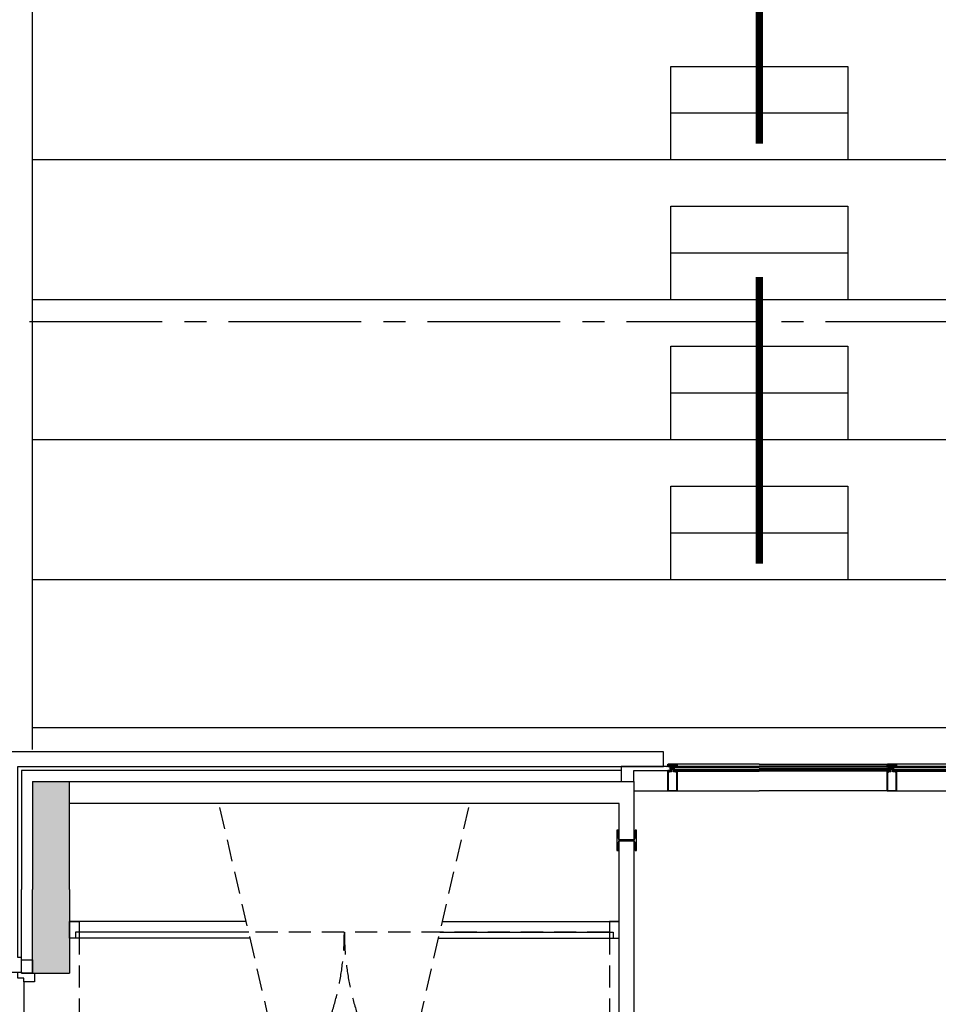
# Model space of a CAD drawing. Extents: x 2980 to 201049, y 2980 to 157420.
# Tile 6 of 78: x 38882 to 45115, y 23667 to 30350. Entities that reach past the tile are written whole.
import ezdxf

# ---------------------------------------------------------------- set-up
doc = ezdxf.new("R2010")
doc.units = 0
doc.header["$LTSCALE"] = 1200
doc.header["$PDMODE"] = 1
doc.header["$PDSIZE"] = 200
doc.linetypes.add('CENTER2', pattern=[1.125, 0.75, -0.125, 0.125, -0.125])
doc.linetypes.add('HIDDEN2', pattern=[0.1875, 0.125, -0.0625])
doc.layers.add('CIVIEL', color=8, linetype='CONTINUOUS')
doc.layers.add('STRAMIENLIJNEN', color=9, linetype='CENTER2')

msp = doc.modelspace()

# ---------------------------------------------------------------- linework, layer by layer
at = {"layer": 'CIVIEL'}
for p, q in [((38970, 25397), (38970, 41050)), ((43300, 29716.66667), (44500, 29716.66667)), ((38970, 29400), (97900, 29400)), ((43300, 28766.66667), (44500, 28766.66667)), ((38970, 28450), (97900, 28450)), ((43300, 27816.66667), (44500, 27816.66667)), ((38970, 27500), (97900, 27500)), ((43300, 26866.66667), (44500, 26866.66667)), ((38970, 26550), (70650, 26550)), ((38970, 25545), (70650, 25545)), ((43299.70329, 25277.6), (43299.70329, 25283)), ((43300.1, 25249), (43300.1, 25277.6)), ((43300.1, 25277.6), (43302.1, 25277.6)), ((43302.1, 25277.6), (43302.6, 25277.05833)), ((43302.6, 25277.05833), (43302.1, 25276.51667)), ((43302.1, 25276.51667), (43302.6, 25275.975)), ((43302.6, 25275.975), (43302.1, 25275.43333)), ((43302.1, 25275.43333), (43302.6, 25274.89167)), ((43302.6, 25274.89167), (43302.1, 25274.35)), ((43305.1, 25276.6), (43305.6, 25277.6)), ((43305.6, 25276.6), (43305.1, 25276.6)), ((43305.6, 25277.6), (43309, 25277.6)), ((43305.6, 25274.35), (43305.6, 25276.6)), ((43309, 25277.6), (43308.25, 25277.1875)), ((43308.25, 25277.1875), (43309, 25276.775)), ((43309, 25276.775), (43308.25, 25276.3625)), ((43308.25, 25276.3625), (43309, 25275.95)), ((43309, 25275.95), (43308.25, 25275.5375)), ((43308.25, 25275.5375), (43309, 25275.125)), ((43309, 25275.125), (43308.25, 25274.7125)), ((43308.25, 25274.7125), (43309, 25274.3)), ((43309, 25274.3), (43308.25, 25273.8875)), ((43308.25, 25273.8875), (43309, 25273.475)), ((43309, 25273.475), (43308.25, 25273.0625)), ((43308.25, 25273.0625), (43309, 25272.65)), ((43309, 25272.65), (43308.25, 25272.2375)), ((43308.25, 25272.2375), (43309, 25271.825)), ((43309, 25271.825), (43308.25, 25271.4125)), ((43308.25, 25271.4125), (43309, 25271)), ((43309, 25271), (43308.25, 25270.5875)), ((43308.25, 25270.5875), (43309, 25270.175)), ((43309, 25270.175), (43308.25, 25269.7625)), ((43308.25, 25269.7625), (43309, 25269.35)), ((43309, 25269.35), (43308.25, 25268.9375)), ((43308.25, 25268.9375), (43309, 25268.525)), ((43309, 25268.525), (43308.25, 25268.1125)), ((43308.25, 25268.1125), (43309, 25267.7)), ((43309, 25267.7), (43308.25, 25267.2875)), ((43308.25, 25267.2875), (43309, 25266.875)), ((43309, 25266.875), (43308.25, 25266.4625)), ((43308.25, 25266.4625), (43309, 25266.05)), ((43314.25, 25277.1875), (43313.5, 25277.6)), ((43313.5, 25277.6), (43316.9, 25277.6)), ((43313.5, 25276.775), (43314.25, 25277.1875)), ((43314.25, 25276.3625), (43313.5, 25276.775)), ((43313.5, 25275.95), (43314.25, 25276.3625)), ((43314.25, 25275.5375), (43313.5, 25275.95)), ((43313.5, 25275.125), (43314.25, 25275.5375)), ((43314.25, 25274.7125), (43313.5, 25275.125)), ((43313.5, 25274.3), (43314.25, 25274.7125)), ((43314.25, 25273.8875), (43313.5, 25274.3)), ((43313.5, 25273.475), (43314.25, 25273.8875)), ((43314.25, 25273.0625), (43313.5, 25273.475)), ((43313.5, 25272.65), (43314.25, 25273.0625)), ((43314.25, 25272.2375), (43313.5, 25272.65)), ((43313.5, 25271.825), (43314.25, 25272.2375)), ((43314.25, 25271.4125), (43313.5, 25271.825)), ((43313.5, 25271), (43314.25, 25271.4125)), ((43314.25, 25270.5875), (43313.5, 25271)), ((43313.5, 25270.175), (43314.25, 25270.5875)), ((43314.25, 25269.7625), (43313.5, 25270.175)), ((43313.5, 25269.35), (43314.25, 25269.7625)), ((43314.25, 25268.9375), (43313.5, 25269.35)), ((43313.5, 25268.525), (43314.25, 25268.9375)), ((43314.25, 25268.1125), (43313.5, 25268.525)), ((43313.5, 25267.7), (43314.25, 25268.1125)), ((43314.25, 25267.2875), (43313.5, 25267.7)), ((43313.5, 25266.875), (43314.25, 25267.2875)), ((43314.25, 25266.4625), (43313.5, 25266.875)), ((43313.5, 25266.05), (43314.25, 25266.4625)), ((43316.9, 25277.6), (43317.4, 25276.6)), ((43317.4, 25276.6), (43316.9, 25276.6)), ((43316.9, 25276.6), (43316.9, 25274.35)), ((43319.9, 25277.05833), (43320.4, 25277.6)), ((43320.4, 25276.51667), (43319.9, 25277.05833)), ((43319.9, 25275.975), (43320.4, 25276.51667)), ((43320.4, 25275.43333), (43319.9, 25275.975)), ((43319.9, 25274.89167), (43320.4, 25275.43333)), ((43320.4, 25274.35), (43319.9, 25274.89167)), ((43320.4, 25277.6), (43322.4, 25277.6)), ((43322.00329, 25277.6), (43322.00329, 25283)), ((43322.4, 25277.6), (43322.4, 25249)), ((43327.75, 25279), (43327.75, 25280)), ((43900, 25298), (43340.10329, 25298)), ((43343.14377, 25283.5), (43900, 25283.5)), ((43900, 25298), (44770.75, 25298)), ((44767.70952, 25283.5), (43900, 25283.5)), ((44788.85, 25277.6), (44788.85, 25283)), ((44788.85, 25249), (44788.85, 25277.6)), ((44788.85, 25277.6), (44790.85, 25277.6)), ((44790.85, 25277.6), (44791.35, 25277.05833)), ((44791.35, 25277.05833), (44790.85, 25276.51667)), ((44790.85, 25276.51667), (44791.35, 25275.975)), ((44791.35, 25275.975), (44790.85, 25275.43333)), ((44790.85, 25275.43333), (44791.35, 25274.89167)), ((44791.35, 25274.89167), (44790.85, 25274.35)), ((44793.85, 25276.6), (44794.35, 25277.6)), ((44794.35, 25276.6), (44793.85, 25276.6)), ((44794.35, 25277.6), (44797.75, 25277.6)), ((44794.35, 25274.35), (44794.35, 25276.6)), ((44797.75, 25277.6), (44797, 25277.1875)), ((44797, 25277.1875), (44797.75, 25276.775)), ((44797.75, 25276.775), (44797, 25276.3625)), ((44797, 25276.3625), (44797.75, 25275.95)), ((44797.75, 25275.95), (44797, 25275.5375)), ((44797, 25275.5375), (44797.75, 25275.125)), ((44797.75, 25275.125), (44797, 25274.7125)), ((44797, 25274.7125), (44797.75, 25274.3)), ((44797.75, 25274.3), (44797, 25273.8875)), ((44797, 25273.8875), (44797.75, 25273.475)), ((44797.75, 25273.475), (44797, 25273.0625)), ((44797, 25273.0625), (44797.75, 25272.65)), ((44797.75, 25272.65), (44797, 25272.2375)), ((44797, 25272.2375), (44797.75, 25271.825)), ((44797.75, 25271.825), (44797, 25271.4125)), ((44797, 25271.4125), (44797.75, 25271)), ((44797.75, 25271), (44797, 25270.5875)), ((44797, 25270.5875), (44797.75, 25270.175)), ((44797.75, 25270.175), (44797, 25269.7625)), ((44797, 25269.7625), (44797.75, 25269.35)), ((44797.75, 25269.35), (44797, 25268.9375)), ((44797, 25268.9375), (44797.75, 25268.525)), ((44797.75, 25268.525), (44797, 25268.1125)), ((44797, 25268.1125), (44797.75, 25267.7)), ((44797.75, 25267.7), (44797, 25267.2875)), ((44797, 25267.2875), (44797.75, 25266.875)), ((44797.75, 25266.875), (44797, 25266.4625)), ((44797, 25266.4625), (44797.75, 25266.05)), ((44803, 25277.1875), (44802.25, 25277.6)), ((44802.25, 25277.6), (44805.65, 25277.6)), ((44802.25, 25276.775), (44803, 25277.1875)), ((44803, 25276.3625), (44802.25, 25276.775)), ((44802.25, 25275.95), (44803, 25276.3625)), ((44803, 25275.5375), (44802.25, 25275.95)), ((44802.25, 25275.125), (44803, 25275.5375)), ((44803, 25274.7125), (44802.25, 25275.125)), ((44802.25, 25274.3), (44803, 25274.7125)), ((44803, 25273.8875), (44802.25, 25274.3)), ((44802.25, 25273.475), (44803, 25273.8875)), ((44803, 25273.0625), (44802.25, 25273.475)), ((44802.25, 25272.65), (44803, 25273.0625)), ((44803, 25272.2375), (44802.25, 25272.65)), ((44802.25, 25271.825), (44803, 25272.2375)), ((44803, 25271.4125), (44802.25, 25271.825)), ((44802.25, 25271), (44803, 25271.4125)), ((44803, 25270.5875), (44802.25, 25271)), ((44802.25, 25270.175), (44803, 25270.5875)), ((44803, 25269.7625), (44802.25, 25270.175)), ((44802.25, 25269.35), (44803, 25269.7625)), ((44803, 25268.9375), (44802.25, 25269.35)), ((44802.25, 25268.525), (44803, 25268.9375)), ((44803, 25268.1125), (44802.25, 25268.525)), ((44802.25, 25267.7), (44803, 25268.1125)), ((44803, 25267.2875), (44802.25, 25267.7)), ((44802.25, 25266.875), (44803, 25267.2875)), ((44803, 25266.4625), (44802.25, 25266.875)), ((44802.25, 25266.05), (44803, 25266.4625)), ((44805.65, 25277.6), (44806.15, 25276.6)), ((44806.15, 25276.6), (44805.65, 25276.6)), ((44805.65, 25276.6), (44805.65, 25274.35)), ((44808.65, 25277.05833), (44809.15, 25277.6)), ((44809.15, 25276.51667), (44808.65, 25277.05833)), ((44808.65, 25275.975), (44809.15, 25276.51667)), ((44809.15, 25275.43333), (44808.65, 25275.975)), ((44808.65, 25274.89167), (44809.15, 25275.43333)), ((44809.15, 25274.35), (44808.65, 25274.89167)), ((44809.15, 25277.6), (44811.15, 25277.6)), ((44811.15, 25277.6), (44811.15, 25283)), ((44811.15, 25277.6), (44811.15, 25249)), ((44816.5, 25279), (44816.5, 25280)), ((45700, 25298), (44829.25, 25298)), ((44832.29048, 25283.5), (45700, 25283.5)), ((38895, 25255), (38895, 24447)), ((42962.89671, 25255), (38895, 25255)), ((43279.5, 25115.6), (43279.5, 25249)), ((43279.5, 25249), (43281.5, 25249)), ((43281.5, 25249), (43282, 25248.45833)), ((43282, 25248.45833), (43281.5, 25247.91667)), ((43281.5, 25247.91667), (43282, 25247.375)), ((43282, 25247.375), (43281.5, 25246.83333)), ((43281.5, 25246.83333), (43282, 25246.29167)), ((43282, 25246.29167), (43281.5, 25245.75)), ((43284.5, 25248), (43285, 25249)), ((43285, 25248), (43284.5, 25248)), ((43285, 25249), (43300.1, 25249)), ((43285, 25245.75), (43285, 25248)), ((43322.4, 25249), (43337.5, 25249)), ((43337.5, 25249), (43338, 25248)), ((43338, 25248), (43337.5, 25248)), ((43337.5, 25248), (43337.5, 25245.75)), ((43340.5, 25248.45833), (43341, 25249)), ((43341, 25247.91667), (43340.5, 25248.45833)), ((43340.5, 25247.375), (43341, 25247.91667)), ((43341, 25246.83333), (43340.5, 25247.375)), ((43340.5, 25246.29167), (43341, 25246.83333)), ((43341, 25245.75), (43340.5, 25246.29167)), ((43341, 25249), (43343, 25249)), ((43342.60329, 25249), (43900, 25249)), ((43343, 25249), (43343, 25115.6)), ((44768.25, 25249), (43900, 25249)), ((44768.25, 25115.6), (44768.25, 25249)), ((44768.25, 25249), (44770.25, 25249)), ((44770.25, 25249), (44770.75, 25248.45833)), ((44770.75, 25248.45833), (44770.25, 25247.91667)), ((44770.25, 25247.91667), (44770.75, 25247.375)), ((44770.75, 25247.375), (44770.25, 25246.83333)), ((44770.25, 25246.83333), (44770.75, 25246.29167)), ((44770.75, 25246.29167), (44770.25, 25245.75)), ((44773.25, 25248), (44773.75, 25249)), ((44773.75, 25248), (44773.25, 25248)), ((44773.75, 25249), (44788.85, 25249)), ((44773.75, 25245.75), (44773.75, 25248)), ((44811.15, 25249), (44826.25, 25249)), ((44826.25, 25249), (44826.75, 25248)), ((44826.75, 25248), (44826.25, 25248)), ((44826.25, 25248), (44826.25, 25245.75)), ((44829.25, 25248.45833), (44829.75, 25249)), ((44829.75, 25247.91667), (44829.25, 25248.45833)), ((44829.25, 25247.375), (44829.75, 25247.91667)), ((44829.75, 25246.83333), (44829.25, 25247.375)), ((44829.25, 25246.29167), (44829.75, 25246.83333)), ((44829.75, 25245.75), (44829.25, 25246.29167)), ((44829.75, 25249), (44831.75, 25249)), ((44831.75, 25249), (45700, 25249)), ((44831.75, 25249), (44831.75, 25115.6)), ((38970, 25180), (38970, 24447)), ((38970, 25180), (39220, 25180)), ((39220, 24447), (39220, 25180)), ((43050, 25115.6), (43900, 25115.6)), ((43343, 25115.6), (43279.5, 25115.6)), ((44831.75, 25115.6), (43900, 25115.6)), ((44768.25, 25115.6), (45700, 25115.6)), ((44831.75, 25115.6), (44768.25, 25115.6)), ((42933.5, 24850), (42933.5, 24710)), ((42942, 24850), (42933.5, 24850)), ((42942, 24794.75), (42942, 24850)), ((43058, 24850), (43058, 24794.75)), ((43066.5, 24850), (43058, 24850)), ((43066.5, 24710), (43066.5, 24850)), ((42942, 24710), (42942, 24765.25)), ((43046, 24782.75), (42954, 24782.75)), ((42954, 24777.25), (43046, 24777.25)), ((43058, 24765.25), (43058, 24710)), ((42933.5, 24710), (42942, 24710)), ((43058, 24710), (43066.5, 24710)), ((38895, 23969.5), (38895, 24447)), ((38970, 23877.5), (38970, 24447)), ((39220, 24447), (39220, 23877.5)), ((40419.34826, 24230), (39220, 24230)), ((41750.65174, 24230), (42950, 24230)), ((40436.45181, 24156), (39287, 24156)), ((41733.54819, 24156), (42883, 24156)), ((40445.69697, 24116), (39220, 24116)), ((41724.30303, 24116), (42950, 24116))]:
    msp.add_line(p, q, dxfattribs=at)
at = {"layer": 'CIVIEL', "linetype": 'HIDDEN2'}
for q in [(40234.44499, 25030), (41935.55501, 25030)]:
    msp.add_line((41085, 21350), q, dxfattribs=at)
at = {"layer": 'CIVIEL', "const_width": 50}
for points in [[(43900, 29508.88754), (43900, 31452.72408)], [(43900, 26658.88754), (43900, 28602.72408)]]:
    msp.add_lwpolyline(points, dxfattribs=at)
at = {"layer": 'CIVIEL'}
for points in [[(43300, 29400), (43300, 30033.33333), (44500, 30033.33333), (44500, 29400)], [(43300, 28450), (43300, 29083.33333), (44500, 29083.33333), (44500, 28450)], [(43300, 27500), (43300, 28133.33333), (44500, 28133.33333), (44500, 27500)], [(43300, 26550), (43300, 27183.33333), (44500, 27183.33333), (44500, 26550)], [(43900, 25272), (43327.75, 25272), (43327.75, 25280), (43900, 25280)], [(43900, 25272), (44783.5, 25272), (44783.5, 25280), (43900, 25280)], [(45700, 25272), (44816.5, 25272), (44816.5, 25280), (45700, 25280)], [(43900, 25254), (43327.75, 25254), (43327.75, 25260), (43900, 25260)], [(43900, 25254), (44783.5, 25254), (44783.5, 25260), (43900, 25260)], [(45700, 25254), (44816.5, 25254), (44816.5, 25260), (45700, 25260)], [(42950, 18100), (42950, 25030), (39220, 25030), (39220, 25180)], [(39220, 25180), (43050, 25180), (43050, 19055)], [(38970, 23877.5), (39220, 23877.5)], [(38910, 23818.5), (38910, 22913.5)]]:
    msp.add_lwpolyline(points, dxfattribs=at)
for points in [[(43250, 25380), (38770, 25380), (38770, 24447), (38770, 23885.5), (38895, 23885.5), (38895, 23985.5), (38870, 23985.5), (38870, 24447), (38870, 25280), (43250, 25280), (43250, 25280), (43250, 25280)], [(42962.89671, 25180), (43050, 25180), (43050, 25254), (43294.75, 25254), (43294.75, 25280), (42962.89671, 25280)], [(43304.85329, 25289), (43304.85329, 25286), (43316.85329, 25286), (43316.85329, 25289)], [(44783.5, 25272), (44783.5, 25260), (44778.5, 25260), (44778.5, 25272)], [(44794, 25289), (44794, 25286), (44806, 25286), (44806, 25289)], [(43304.1, 25244), (43287, 25244), (43287, 25243), (43285.5, 25241.5), (43282, 25241.5), (43282, 25118.1), (43340.5, 25118.1), (43340.5, 25241.5), (43337, 25241.5), (43335.5, 25243), (43335.5, 25244), (43318.4, 25244), (43318.4, 25261), (43304.1, 25261)], [(44792.85, 25244), (44775.75, 25244), (44775.75, 25243), (44774.25, 25241.5), (44770.75, 25241.5), (44770.75, 25118.1), (44829.25, 25118.1), (44829.25, 25241.5), (44825.75, 25241.5), (44824.25, 25243), (44824.25, 25244), (44807.15, 25244), (44807.15, 25261), (44792.85, 25261)], [(39262, 24116), (39220, 24116), (39220, 24116), (39220, 24116), (39220, 24230), (39287, 24230), (39287, 24156), (39262, 24156)], [(42908, 24116), (42950, 24116), (42950, 24116), (42950, 24116), (42950, 24230), (42883, 24230), (42883, 24156), (42908, 24156)], [(38895, 23877.5), (38895, 23969.5), (38970, 23969.5), (38970, 23877.5), (38895, 23877.5), (38895, 23877.5)], [(38870, 23885.5), (38895, 23885.5), (38895, 23877.5), (38984, 23877.5), (38984, 23818.5), (38910, 23818.5), (38910, 23843.5), (38870, 23843.5)]]:
    msp.add_lwpolyline(points, close=True, dxfattribs=at)
for points in [[(43289.57634, 25280.30462), (43289.57634, 25280.30462, -0.4142135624), (43289.69609, 25280.63727), (43292.25827, 25281.843), (43292.25827, 25282), (43290.83048, 25282), (43286.71884, 25280.06511, -0.4142135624), (43286.05353, 25280.30462), (43286.05353, 25280.30462, -0.4142135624), (43286.17329, 25280.63727), (43288.65627, 25281.80573, 0.8963954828), (43288.62399, 25281.89975), (43280.35771, 25280.03797, -0.4142135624), (43279.76006, 25280.41589), (43279.72711, 25280.56222, -0.4142135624), (43279.80269, 25280.68175), (43283.49562, 25281.5135), (43283.49562, 25281.75), (43281.47642, 25281.75), (43273.86794, 25280.03637, -0.8693059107), (43273.58803, 25280.77748), (43278.56281, 25283.5), (43279.10329, 25283.5, 0.4142135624), (43279.60329, 25283), (43285.60329, 25283), (43285.60329, 25284.25), (43284.64315, 25284.25), (43284.64315, 25284.62065), (43285.60329, 25285.7032), (43289.60329, 25285.7032), (43290.56343, 25284.62065), (43290.56343, 25284.25), (43289.60329, 25284.25), (43289.60329, 25283), (43294.35329, 25283), (43294.35329, 25282), (43290.24164, 25280.06511, -0.4142135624)], [(43343, 25283.5, -0.4142135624), (43342.5, 25283), (43342.41956, 25283, -0.3394542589), (43341.9366, 25283.37059), (43341.5, 25285, -1), (43341.5, 25288), (43341.5, 25295, 0.4142135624), (43340, 25296.5), (43282.5, 25296.5, 0.4142135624), (43281, 25295), (43281, 25288, -1), (43281, 25285), (43280.5634, 25283.37059, -0.3394542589), (43280.08044, 25283), (43280, 25283, -0.4142135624), (43279.5, 25283.5), (43279.5, 25295.5, -0.4142135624), (43282, 25298), (43340.5, 25298, -0.4142135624), (43343, 25295.5)], [(43332, 25283), (43332, 25284), (43331, 25284), (43331, 25286), (43338, 25286), (43338, 25284), (43337, 25284), (43337, 25283), (43341.57977, 25283, 0.493145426), (43341.91784, 25283.44059), (43341.5, 25285, -0.767326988), (43340.75, 25287.79904), (43339.83245, 25291.22339, 0.7103886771), (43335.8786, 25291.51519, 0.4075403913), (43336.128, 25290.86221, -0.8043780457), (43335.5, 25288), (43329, 25288), (43329, 25285.6099, -0.4732848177), (43328.40194, 25285.11961), (43317.25, 25286), (43305.25, 25286), (43294.09806, 25285.11961, -0.4732848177), (43293.5, 25285.6099), (43293.5, 25288), (43287, 25288, -0.8043780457), (43286.372, 25290.86221, 0.4075403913), (43286.6214, 25291.51519, 0.7103886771), (43282.66755, 25291.22339), (43281.75, 25287.79904, -0.767326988), (43281, 25285), (43280.58216, 25283.44059, 0.493145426), (43280.92023, 25283), (43285.5, 25283), (43285.5, 25284), (43284.5, 25284), (43284.5, 25286), (43291.5, 25286), (43291.5, 25284), (43290.5, 25284), (43290.5, 25283)], [(43332.13024, 25280.30462), (43332.13024, 25280.30462, 0.4142135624), (43332.01049, 25280.63727), (43329.44831, 25281.843), (43329.44831, 25282), (43330.87609, 25282), (43334.98774, 25280.06511, 0.4142135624), (43335.65305, 25280.30462), (43335.65305, 25280.30462, 0.4142135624), (43335.53329, 25280.63727), (43333.05031, 25281.80573, -0.8963954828), (43333.08259, 25281.89975), (43341.34887, 25280.03797, 0.4142135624), (43341.94651, 25280.41589), (43341.97947, 25280.56222, 0.4142135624), (43341.90389, 25280.68175), (43338.21095, 25281.5135), (43338.21095, 25281.75), (43340.23016, 25281.75), (43347.83863, 25280.03637, 0.8693059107), (43348.11855, 25280.77748), (43343.14377, 25283.5), (43342.60329, 25283.5, -0.4142135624), (43342.10329, 25283), (43336.10329, 25283), (43336.10329, 25284.25), (43337.06343, 25284.25), (43337.06343, 25284.62065), (43336.10329, 25285.7032), (43332.10329, 25285.7032), (43331.14315, 25284.62065), (43331.14315, 25284.25), (43332.10329, 25284.25), (43332.10329, 25283), (43327.35329, 25283), (43327.35329, 25282), (43331.46493, 25280.06511, 0.4142135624)], [(44778.72305, 25280.30462), (44778.72305, 25280.30462, -0.4142135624), (44778.8428, 25280.63727), (44781.40498, 25281.843), (44781.40498, 25282), (44779.97719, 25282), (44775.86555, 25280.06511, -0.4142135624), (44775.20024, 25280.30462), (44775.20024, 25280.30462, -0.4142135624), (44775.32, 25280.63727), (44777.80298, 25281.80573, 0.8963954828), (44777.7707, 25281.89975), (44769.50442, 25280.03797, -0.4142135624), (44768.90678, 25280.41589), (44768.87382, 25280.56222, -0.4142135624), (44768.9494, 25280.68175), (44772.64234, 25281.5135), (44772.64234, 25281.75), (44770.62313, 25281.75), (44763.01466, 25280.03637, -0.8693059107), (44762.73474, 25280.77748), (44767.70952, 25283.5), (44768.25, 25283.5, 0.4142135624), (44768.75, 25283), (44774.75, 25283), (44774.75, 25284.25), (44773.78986, 25284.25), (44773.78986, 25284.62065), (44774.75, 25285.7032), (44778.75, 25285.7032), (44779.71014, 25284.62065), (44779.71014, 25284.25), (44778.75, 25284.25), (44778.75, 25283), (44783.5, 25283), (44783.5, 25282), (44779.38836, 25280.06511, -0.4142135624)], [(44831.75, 25283.5, -0.4142135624), (44831.25, 25283), (44831.16956, 25283, -0.3394542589), (44830.6866, 25283.37059), (44830.25, 25285, -1), (44830.25, 25288), (44830.25, 25295, 0.4142135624), (44828.75, 25296.5), (44771.25, 25296.5, 0.4142135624), (44769.75, 25295), (44769.75, 25288, -1), (44769.75, 25285), (44769.3134, 25283.37059, -0.3394542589), (44768.83044, 25283), (44768.75, 25283, -0.4142135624), (44768.25, 25283.5), (44768.25, 25295.5, -0.4142135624), (44770.75, 25298), (44829.25, 25298, -0.4142135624), (44831.75, 25295.5)], [(44820.75, 25283), (44820.75, 25284), (44819.75, 25284), (44819.75, 25286), (44826.75, 25286), (44826.75, 25284), (44825.75, 25284), (44825.75, 25283), (44830.32977, 25283, 0.493145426), (44830.66784, 25283.44059), (44830.25, 25285, -0.767326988), (44829.5, 25287.79904), (44828.58245, 25291.22339, 0.7103886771), (44824.6286, 25291.51519, 0.4075403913), (44824.878, 25290.86221, -0.8043780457), (44824.25, 25288), (44817.75, 25288), (44817.75, 25285.6099, -0.4732848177), (44817.15194, 25285.11961), (44806, 25286), (44794, 25286), (44782.84806, 25285.11961, -0.4732848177), (44782.25, 25285.6099), (44782.25, 25288), (44775.75, 25288, -0.8043780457), (44775.122, 25290.86221, 0.4075403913), (44775.3714, 25291.51519, 0.7103886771), (44771.41755, 25291.22339), (44770.5, 25287.79904, -0.767326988), (44769.75, 25285), (44769.33216, 25283.44059, 0.493145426), (44769.67023, 25283), (44774.25, 25283), (44774.25, 25284), (44773.25, 25284), (44773.25, 25286), (44780.25, 25286), (44780.25, 25284), (44779.25, 25284), (44779.25, 25283)], [(44821.27695, 25280.30462), (44821.27695, 25280.30462, 0.4142135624), (44821.1572, 25280.63727), (44818.59502, 25281.843), (44818.59502, 25282), (44820.02281, 25282), (44824.13445, 25280.06511, 0.4142135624), (44824.79976, 25280.30462), (44824.79976, 25280.30462, 0.4142135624), (44824.68, 25280.63727), (44822.19702, 25281.80573, -0.8963954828), (44822.2293, 25281.89975), (44830.49558, 25280.03797, 0.4142135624), (44831.09322, 25280.41589), (44831.12618, 25280.56222, 0.4142135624), (44831.0506, 25280.68175), (44827.35766, 25281.5135), (44827.35766, 25281.75), (44829.37687, 25281.75), (44836.98534, 25280.03637, 0.8693059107), (44837.26526, 25280.77748), (44832.29048, 25283.5), (44831.75, 25283.5, -0.4142135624), (44831.25, 25283), (44825.25, 25283), (44825.25, 25284.25), (44826.21014, 25284.25), (44826.21014, 25284.62065), (44825.25, 25285.7032), (44821.25, 25285.7032), (44820.28986, 25284.62065), (44820.28986, 25284.25), (44821.25, 25284.25), (44821.25, 25283), (44816.5, 25283), (44816.5, 25282), (44820.61164, 25280.06511, 0.4142135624)], [(43282.75633, 25244.9258), (43284.49901, 25246.66848, 0.8549657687), (43284.12997, 25247.17534), (43283.10329, 25246.64957), (43283.10329, 25249), (43287.10329, 25249), (43287.10329, 25254), (43279.10329, 25254), (43279.10329, 25249), (43281.85329, 25249), (43281.85329, 25247.375), (43281.60329, 25247.375), (43281.60329, 25245.4034, 0.6681786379)], [(43338.95025, 25244.9258), (43337.20757, 25246.66848, -0.8549657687), (43337.57661, 25247.17534), (43338.60329, 25246.64957), (43338.60329, 25249), (43334.60329, 25249), (43334.60329, 25254), (43342.60329, 25254), (43342.60329, 25249), (43339.85329, 25249), (43339.85329, 25247.375), (43340.10329, 25247.375), (43340.10329, 25245.4034, -0.6681786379)], [(44771.90304, 25244.9258), (44773.64572, 25246.66848, 0.8549657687), (44773.27668, 25247.17534), (44772.25, 25246.64957), (44772.25, 25249), (44776.25, 25249), (44776.25, 25254), (44768.25, 25254), (44768.25, 25249), (44771, 25249), (44771, 25247.375), (44770.75, 25247.375), (44770.75, 25245.4034, 0.6681786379)], [(44828.09696, 25244.9258), (44826.35428, 25246.66848, -0.8549657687), (44826.72332, 25247.17534), (44827.75, 25246.64957), (44827.75, 25249), (44823.75, 25249), (44823.75, 25254), (44831.75, 25254), (44831.75, 25249), (44829, 25249), (44829, 25247.375), (44829.25, 25247.375), (44829.25, 25245.4034, -0.6681786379)]]:
    msp.add_lwpolyline(points, format="xyb", close=True, dxfattribs=at)
at = {"layer": 'CIVIEL', "linetype": 'HIDDEN2'}
msp.add_lwpolyline([(42883, 24156), (39287, 24156)], dxfattribs=at)
for points in [[(39287, 24156), (39287, 22358, 0.4142135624), (41085, 24156, 0.4142135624)], [(42883, 24156), (42883, 22358, -0.4142135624), (41085, 24156, -0.4142135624)]]:
    msp.add_lwpolyline(points, format="xyb", dxfattribs=at)
at = {"layer": 'CIVIEL'}
for centre, radius, start, end in [((43303.85, 25274.35), 1.75, 180, 0), ((43310.85329, 25283.05), 8.45, 44.760270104, 135.239729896), ((43311.25, 25266.05), 2.25, 180, 0), ((43318.65, 25274.35), 1.75, 180, 0), ((44792.6, 25274.35), 1.75, 180, 0), ((44800, 25283.05), 8.45, 44.760270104, 135.239729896), ((44800, 25266.05), 2.25, 180, 0), ((44807.4, 25274.35), 1.75, 180, 0), ((43283.25, 25245.75), 1.75, 180, 0), ((43339.25, 25245.75), 1.75, 180, 0), ((44772, 25245.75), 1.75, 180, 0), ((44828, 25245.75), 1.75, 180, 0), ((42954, 24794.75), 12, 180, 270), ((43046, 24794.75), 12, 270, 0), ((42954, 24765.25), 12, 90, 180), ((43046, 24765.25), 12, 0, 90)]:
    msp.add_arc(centre, radius, start, end, dxfattribs=at)
at = {"layer": 'CIVIEL', "linetype": 'BYBLOCK'}
for p in [(43343, 25254), (43343, 25254), (44831.75, 25254), (44831.75, 25254)]:
    msp.add_point(p, dxfattribs=at)
at = {"layer": 'CIVIEL'}
msp.add_solid([(38970, 25180), (38970, 23877.5), (39220, 25180), (39220, 23877.5)], dxfattribs=at)
at = {"layer": 'STRAMIENLIJNEN'}
msp.add_lwpolyline([(157300, 28300), (38500, 28300)], dxfattribs=at)

doc.saveas('drawing.dxf')
